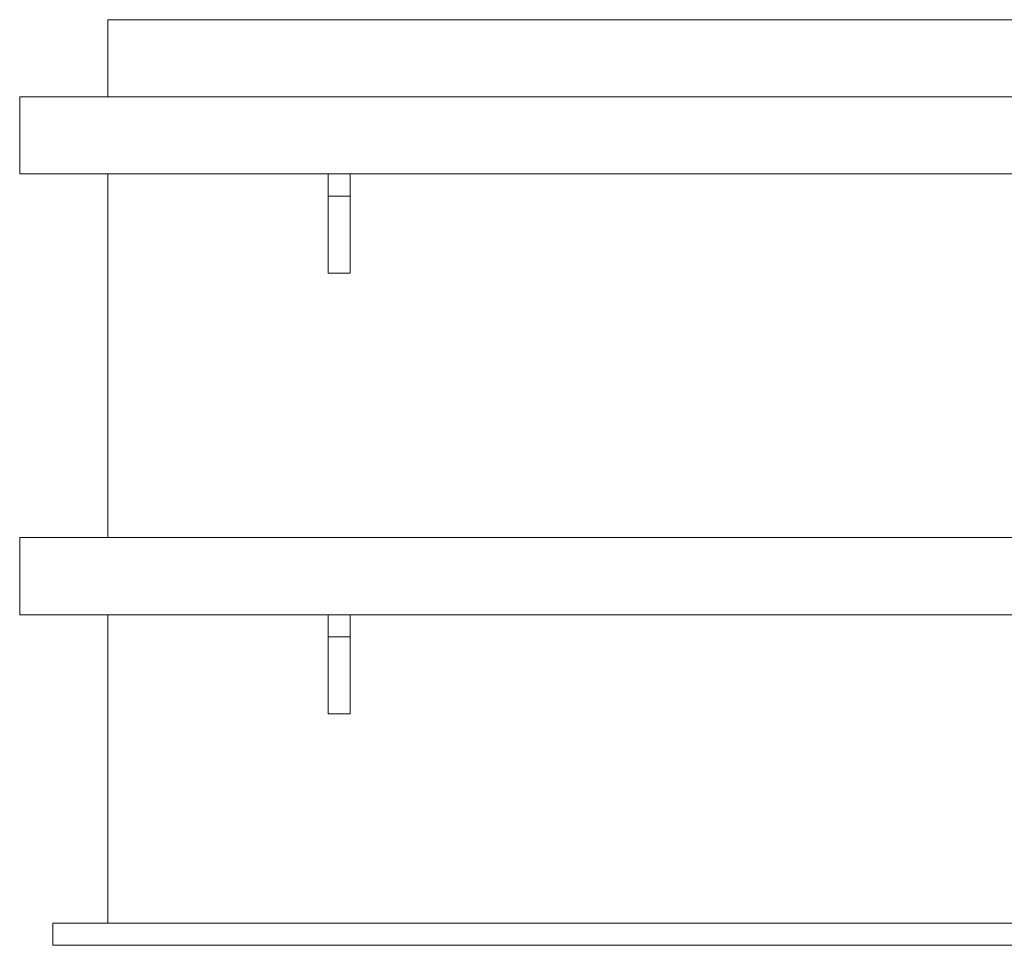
# Model space of a CAD drawing. Header units: millimetres. Extents: x -683 to 530, y -17 to 1108.
# Tile 1 of 6: x -500 to -53, y -17 to 403. Entities that reach past the tile are written whole.
import ezdxf

# ---------------------------------------------------------------- set-up
doc = ezdxf.new("R2010")
doc.units = ezdxf.units.MM
doc.header["$MEASUREMENT"] = 0
doc.layers.add('MATERIAL 1', color=251, linetype='Continuous', true_color=0x505050)

msp = doc.modelspace()

# ---------------------------------------------------------------- linework, layer by layer
at = {"layer": 'MATERIAL 1', "color": 251, "linetype": 'Continuous', "lineweight": 0, "true_color": 0x505050}
for p, q in [((-460.08, 368.12), (-460.08, 403.12)), ((-460.08, 403.12), (-10.08, 403.12)), ((-500.08, 368.12), (529.92, 368.12)), ((-500.08, 333.12), (-500.08, 368.12)), ((-360.08, 333.12), (-500.08, 333.12)), ((-460.08, 333.12), (-460.08, 168.12)), ((-350.08, 333.12), (-360.08, 333.12)), ((-360.08, 333.12), (-360.08, 323.12)), ((379.92, 333.12), (-350.08, 333.12)), ((-350.08, 323.12), (-350.08, 333.12)), ((-360.08, 323.12), (-350.08, 323.12)), ((-360.08, 323.12), (-360.08, 288.12)), ((-350.08, 288.12), (-350.08, 323.12)), ((-360.08, 288.12), (-350.08, 288.12)), ((-500.08, 168.12), (529.92, 168.12)), ((-500.08, 133.12), (-500.08, 168.12)), ((-360.08, 133.12), (-500.08, 133.12)), ((-460.08, 133.12), (-460.08, -6.88)), ((-350.08, 133.12), (-360.08, 133.12)), ((-360.08, 133.12), (-360.08, 123.12)), ((379.92, 133.12), (-350.08, 133.12)), ((-350.08, 123.12), (-350.08, 133.12)), ((-360.08, 123.12), (-350.08, 123.12)), ((-360.08, 123.12), (-360.08, 88.12)), ((-350.08, 88.12), (-350.08, 123.12)), ((-360.08, 88.12), (-350.08, 88.12)), ((-485.08, -6.88), (514.92, -6.88)), ((-485.08, -16.88), (-485.08, -6.88)), ((514.92, -16.88), (-485.08, -16.88))]:
    msp.add_line(p, q, dxfattribs=at)

doc.saveas('drawing.dxf')
